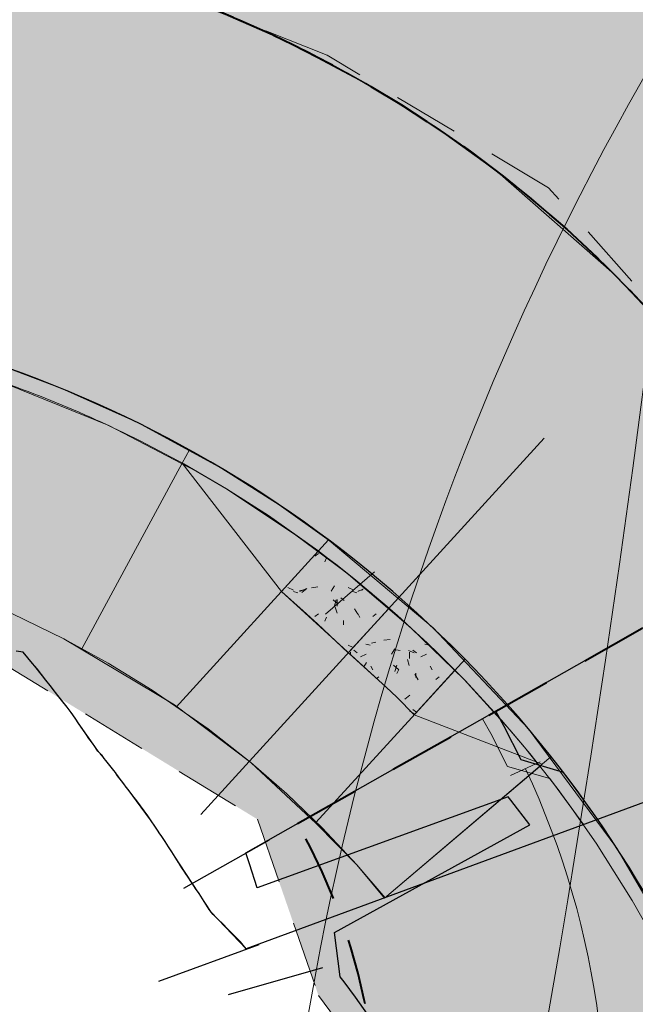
# Model space of a CAD drawing. Extents: x -11 to 1364399, y -11 to 423796.
# Tile 16 of 55: x 1364185 to 1364205, y 423064 to 423097. Entities that reach past the tile are written whole.
import ezdxf

# ---------------------------------------------------------------- set-up
doc = ezdxf.new("R2010")
doc.units = 0
doc.header["$MEASUREMENT"] = 0
doc.linetypes.add('DGN Style 2', pattern=[3.645058, 2.187035, -1.458023])
doc.linetypes.add('DGN Style 3', pattern=[5.103081, 3.645058, -1.458023])
for name, color, linetype, lineweight, plot in [('CM_Corridor_Conceptual (Construction)', 7, 'Continuous', 0, False), ('CM_Corridor_Design (Construction)', 7, 'Continuous', 30, False), ('CM_Corridor_Final (Construction)', 7, 'Continuous', 30, False), ('CM_Corridor_Point_Control (Construction)', 7, 'Continuous', 0, False), ('CM_Corridor_Range_Design (Construction)', 1, 'DGN Style 3', 30, False), ('SC_Scratch1', 7, 'Continuous', 0, False), ('SC_Scratch13', 7, 'Continuous', 0, False), ('SC_Scratch2', 7, 'Continuous', 0, False)]:
    doc.layers.add(name, color=color, linetype=linetype, lineweight=lineweight, plot=plot)
for name, color, linetype, lineweight in [('DT_P_Tie', 94, 'Continuous', 0), ('PV_P_Curb', 120, 'Continuous', 13), ('PV_P_Curb_Ramp', 120, 'Continuous', 13), ('PV_P_EOP', 7, 'Continuous', 30), ('PV_P_Saw_Cut_Line', 62, 'Continuous', 13), ('PV_P_Walk', 241, 'Continuous', 13), ('SC_Shading1', 253, 'Continuous', 0), ('SC_Shading2', 9, 'Continuous', 0), ('SC_Shading3', 254, 'Continuous', 0)]:
    doc.layers.add(name, color=color, linetype=linetype, lineweight=lineweight)

# ---------------------------------------------------------------- blocks, each defined once
blk = doc.blocks.new('*U33', base_point=(1364189.514, 423113.399))
at = {"layer": 'CM_Corridor_Final (Construction)', "transparency": 33554559, "flags": 128}
blk.add_lwpolyline([(1364205.279, 423087.665), (1364204.976, 423087.983), (1364204.665, 423088.302), (1364204.614, 423088.354), (1364204.347, 423088.622), (1364204.021, 423088.942), (1364203.998, 423088.964), (1364203.686, 423089.263), (1364203.343, 423089.584), (1364202.992, 423089.906), (1364202.63, 423090.229), (1364202.26, 423090.552), (1364201.878, 423090.876), (1364201.864, 423090.888), (1364201.634, 423091.08), (1364201.486, 423091.201), (1364201.083, 423091.527), (1364200.693, 423091.834), (1364200.667, 423091.854), (1364200.238, 423092.182), (1364199.796, 423092.51), (1364199.339, 423092.84), (1364198.866, 423093.171), (1364198.553, 423093.385), (1364198.376, 423093.504), (1364198.075, 423093.702), (1364197.868, 423093.837), (1364197.34, 423094.173), (1364197.186, 423094.269), (1364196.789, 423094.51), (1364196.215, 423094.85), (1364195.613, 423095.191), (1364195.528, 423095.238), (1364194.982, 423095.535), (1364194.315, 423095.883), (1364193.982, 423096.051), (1364193.61, 423096.233), (1364193.588, 423096.244), (1364192.858, 423096.588), (1364192.806, 423096.612), (1364192.052, 423096.948), (1364191.178, 423097.314)], dxfattribs=at)
blk = doc.blocks.new('*U36', base_point=(1364112.787, 422896.725))
at = {"layer": 'CM_Corridor_Point_Control (Construction)', "transparency": 33554636, "flags": 128}
blk.add_lwpolyline([(1364016.32, 422677.735), (1364145.981, 422906.701, 0.105465), (1364207.268, 423101.299), (1364208.783, 423117.212)], format="xyb", dxfattribs=at)
blk = doc.blocks.new('*U68', base_point=(1364219.728, 422915.923))
at = {"layer": 'CM_Corridor_Conceptual (Construction)', "transparency": 33554559}
blk.add_rational_spline([(1364093.954, 422753.404), (1364104.522, 422765.935), (1364115.09, 422778.466), (1364125.659, 422790.998), (1364145.17, 422822.653), (1364164.682, 422854.308), (1364184.193, 422885.963), (1364184.517, 422886.494), (1364185.584, 422888.23), (1364187.463, 422891.349), (1364188.965, 422893.875), (1364190.546, 422896.568), (1364192.088, 422899.23), (1364193.62, 422901.911), (1364195.136, 422904.599), (1364196.636, 422907.295), (1364198.12, 422910.001), (1364199.589, 422912.715), (1364201.042, 422915.437), (1364202.479, 422918.168), (1364203.901, 422920.907), (1364205.306, 422923.654), (1364206.697, 422926.411), (1364208.066, 422929.166), (1364209.44, 422931.971), (1364210.719, 422934.617), (1364212.185, 422937.699), (1364212.979, 422939.402), (1364213.24, 422939.959), (1364213.717, 422941.089), (1364215.219, 422944.621), (1364217.821, 422951.019), (1364219.924, 422956.368), (1364222.101, 422962.077), (1364224.178, 422967.724), (1364226.2, 422973.417), (1364228.155, 422979.126), (1364230.047, 422984.858), (1364231.873, 422990.611), (1364233.635, 422996.384), (1364235.331, 423002.176), (1364236.962, 423007.988), (1364238.527, 423013.817), (1364240.027, 423019.663), (1364241.461, 423025.531), (1364242.824, 423031.391), (1364244.139, 423037.358), (1364245.318, 423042.984), (1364246.703, 423050.003), (1364247.412, 423053.949), (1364247.632, 423055.139), (1364247.69, 423055.454), (1364247.747, 423055.769), (1364247.805, 423056.084), (1364253.992, 423089.899), (1364281.542, 423110.458), (1364315.719, 423106.766), (1364325.647, 423105.694), (1364335.574, 423104.621), (1364345.501, 423103.549)], [1, 1, 1, 1, 1, 1, 1, 1, 1, 1, 1, 1, 1, 1, 1, 1, 1, 1, 1, 1, 1, 1, 1, 1, 1, 1, 1, 1, 1, 1, 1, 1, 1, 1, 1, 1, 1, 1, 1, 1, 1, 1, 1, 1, 1, 1, 1, 1, 1, 1, 1, 1, 1, 1, 0.82171096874, 0.82171096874, 1, 1, 1, 1], degree=3, knots=[0, 0, 0, 0, 0.142857, 0.142857, 0.142857, 0.285714, 0.285714, 0.285714, 0.292839, 0.300059, 0.30728, 0.3145, 0.32172, 0.32894, 0.33616, 0.34338, 0.350601, 0.357821, 0.365041, 0.372261, 0.379481, 0.386702, 0.393922, 0.401142, 0.408362, 0.415582, 0.422802, 0.428571, 0.428571, 0.428571, 0.435007, 0.442187, 0.449367, 0.456547, 0.463727, 0.470907, 0.478087, 0.485268, 0.492448, 0.499628, 0.506808, 0.513988, 0.521168, 0.528348, 0.535528, 0.542708, 0.549888, 0.557068, 0.564248, 0.571429, 0.571429, 0.571429, 0.714286, 0.714286, 0.714286, 0.857143, 0.857143, 0.857143, 1, 1, 1, 1], dxfattribs=at)
blk = doc.blocks.new('*U69', base_point=(1364219.728, 422915.923))
at = {"layer": 'CM_Corridor_Conceptual (Construction)', "transparency": 33554559}
blk.add_rational_spline([(1364093.954, 422753.404), (1364104.522, 422765.935), (1364115.09, 422778.466), (1364125.659, 422790.998), (1364145.17, 422822.653), (1364164.682, 422854.308), (1364184.193, 422885.963), (1364184.517, 422886.494), (1364185.584, 422888.23), (1364187.463, 422891.349), (1364188.965, 422893.875), (1364190.546, 422896.568), (1364192.088, 422899.23), (1364193.62, 422901.911), (1364195.136, 422904.599), (1364196.636, 422907.295), (1364198.12, 422910.001), (1364199.589, 422912.715), (1364201.042, 422915.437), (1364202.479, 422918.168), (1364203.901, 422920.907), (1364205.306, 422923.654), (1364206.697, 422926.411), (1364208.066, 422929.166), (1364209.44, 422931.971), (1364210.719, 422934.617), (1364212.185, 422937.699), (1364212.979, 422939.402), (1364213.24, 422939.959), (1364213.717, 422941.089), (1364215.219, 422944.621), (1364217.821, 422951.019), (1364219.924, 422956.368), (1364222.101, 422962.077), (1364224.178, 422967.724), (1364226.2, 422973.417), (1364228.155, 422979.126), (1364230.047, 422984.858), (1364231.873, 422990.611), (1364233.635, 422996.384), (1364235.331, 423002.176), (1364236.962, 423007.988), (1364238.527, 423013.817), (1364240.027, 423019.663), (1364241.461, 423025.531), (1364242.824, 423031.391), (1364244.139, 423037.358), (1364245.318, 423042.984), (1364246.703, 423050.003), (1364247.412, 423053.949), (1364247.632, 423055.139), (1364247.69, 423055.454), (1364247.747, 423055.769), (1364247.805, 423056.084), (1364253.992, 423089.899), (1364281.542, 423110.458), (1364315.719, 423106.766), (1364325.647, 423105.694), (1364335.574, 423104.621), (1364345.501, 423103.549)], [1, 1, 1, 1, 1, 1, 1, 1, 1, 1, 1, 1, 1, 1, 1, 1, 1, 1, 1, 1, 1, 1, 1, 1, 1, 1, 1, 1, 1, 1, 1, 1, 1, 1, 1, 1, 1, 1, 1, 1, 1, 1, 1, 1, 1, 1, 1, 1, 1, 1, 1, 1, 1, 1, 0.82171096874, 0.82171096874, 1, 1, 1, 1], degree=3, knots=[0, 0, 0, 0, 0.142857, 0.142857, 0.142857, 0.285714, 0.285714, 0.285714, 0.292839, 0.300059, 0.30728, 0.3145, 0.32172, 0.32894, 0.33616, 0.34338, 0.350601, 0.357821, 0.365041, 0.372261, 0.379481, 0.386702, 0.393922, 0.401142, 0.408362, 0.415582, 0.422802, 0.428571, 0.428571, 0.428571, 0.435007, 0.442187, 0.449367, 0.456547, 0.463727, 0.470907, 0.478087, 0.485268, 0.492448, 0.499628, 0.506808, 0.513988, 0.521168, 0.528348, 0.535528, 0.542708, 0.549888, 0.557068, 0.564248, 0.571429, 0.571429, 0.571429, 0.714286, 0.714286, 0.714286, 0.857143, 0.857143, 0.857143, 1, 1, 1, 1], dxfattribs=at)
blk = doc.blocks.new('*U70', base_point=(1364104.758, 423095.036))
at = {"layer": 'CM_Corridor_Point_Control (Construction)', "transparency": 33554636, "flags": 128}
blk.add_lwpolyline([(1363899.817, 422398.946), (1364177.307, 422888.962, 0.105465), (1364243.106, 423097.886), (1364309.228, 423792.151)], format="xyb", dxfattribs=at)
blk = doc.blocks.new('*U77', base_point=(1364104.758, 423095.036))
at = {"layer": 'CM_Corridor_Point_Control (Construction)', "transparency": 33554636, "flags": 128}
blk.add_lwpolyline([(1363899.817, 422398.946), (1364177.307, 422888.962, 0.105465), (1364243.106, 423097.886), (1364309.228, 423792.151)], format="xyb", dxfattribs=at)
blk = doc.blocks.new('*U86', base_point=(1364191.48, 423121.876))
at = {"layer": 'CM_Corridor_Conceptual (Construction)', "transparency": 33554559, "flags": 128}
blk.add_lwpolyline([(1364009.508, 422681.592), (1364139.168, 422910.559, 0.085613), (1364194.406, 423064.53, -0.145843), (1364218.486, 423112.732, -0.157907), (1364205.898, 423169.484), (1364248.396, 423615.702)], format="xyb", dxfattribs=at)
blk = doc.blocks.new('*U89', base_point=(1364191.48, 423121.876))
at = {"layer": 'CM_Corridor_Conceptual (Construction)', "transparency": 33554559, "flags": 128}
blk.add_lwpolyline([(1364009.508, 422681.592), (1364139.168, 422910.559, 0.085613), (1364194.406, 423064.53, -0.145843), (1364218.486, 423112.732, -0.157907), (1364205.898, 423169.484), (1364248.396, 423615.702)], format="xyb", dxfattribs=at)
blk = doc.blocks.new('*U123', base_point=(1364204.004, 423060.051))
at = {"layer": 'CM_Corridor_Design (Construction)', "transparency": 33554559}
for p, q in [((1364193.018, 423069.778), (1364190.183, 423068.174)), ((1364194.788, 423065.547), (1364191.655, 423064.654))]:
    blk.add_line(p, q, dxfattribs=at)
at = {"layer": 'CM_Corridor_Design (Construction)', "transparency": 33554559, "flags": 128}
blk.add_lwpolyline([(1364196.46, 423063.743), (1364195.872, 423064.58), (1364195.498, 423065.08), (1364195.364, 423065.254), (1364195.176, 423066.723), (1364201.648, 423070.281), (1364201.021, 423071.102), (1364200.937, 423071.208), (1364192.618, 423068.203), (1364192.37, 423068.996), (1364192.242, 423069.356), (1364210.958, 423079.966)], dxfattribs=at)
blk = doc.blocks.new('*U124', base_point=(1364196.19, 423059.418))
at = {"layer": 'CM_Corridor_Range_Design (Construction)', "linetype": 'DGN Style 2', "lineweight": 40, "transparency": 33554559}
blk.add_line((1364193.955, 423070.327), (1364210.958, 423079.966), dxfattribs=at)
at = {"layer": 'CM_Corridor_Range_Design (Construction)', "linetype": 'DGN Style 2', "lineweight": 40, "transparency": 33554559, "flags": 128}
blk.add_lwpolyline([(1364193.448, 423042.819), (1364196.27, 423056.497, 0.176736), (1364193.955, 423070.327)], format="xyb", dxfattribs=at)
blk = doc.blocks.new('*U125', base_point=(1364202.228, 423056.754))
at = {"layer": 'CM_Corridor_Point_Control (Construction)', "transparency": 33554636}
for p, q in [((1364201.012, 423071.914), (1364201.995, 423072.376)), ((1364200.295, 423041.352), (1364201.359, 423041.132))]:
    blk.add_line(p, q, dxfattribs=at)
at = {"layer": 'CM_Corridor_Point_Control (Construction)', "transparency": 33554636, "flags": 128}
blk.add_lwpolyline([(1364200.827, 423041.242), (1364203.673, 423055.039, 0.157789), (1364201.504, 423072.145)], format="xyb", dxfattribs=at)
blk = doc.blocks.new('*U126', base_point=(1364188.163, 423085.946))
at = {"layer": 'CM_Corridor_Design (Construction)', "transparency": 33554559}
blk.add_line((1364192.67, 423066.31), (1364189.349, 423065.089), dxfattribs=at)
at = {"layer": 'CM_Corridor_Design (Construction)', "transparency": 33554559, "flags": 128}
for points in [[(1364191.922, 423097.004), (1364192.381, 423096.804), (1364192.485, 423096.757), (1364192.836, 423096.598), (1364193.29, 423096.387), (1364193.74, 423096.17), (1364193.982, 423096.051), (1364194.188, 423095.947), (1364194.633, 423095.719), (1364195.075, 423095.485), (1364195.514, 423095.246), (1364195.95, 423095.002), (1364196.383, 423094.752), (1364196.813, 423094.496), (1364197.239, 423094.235), (1364197.662, 423093.969), (1364198.075, 423093.702), (1364198.082, 423093.698), (1364198.499, 423093.421), (1364198.912, 423093.139), (1364198.94, 423093.12), (1364199.321, 423092.852), (1364199.727, 423092.56), (1364200.129, 423092.263), (1364200.528, 423091.961), (1364200.922, 423091.654), (1364201.313, 423091.342), (1364201.7, 423091.025), (1364201.798, 423090.944), (1364201.864, 423090.888), (1364202.083, 423090.704), (1364202.461, 423090.377), (1364202.836, 423090.046), (1364202.851, 423090.033), (1364203.074, 423089.831), (1364203.139, 423089.773), (1364203.207, 423089.71), (1364203.412, 423089.52), (1364203.573, 423089.37), (1364203.935, 423089.025), (1364204.292, 423088.676), (1364204.43, 423088.539), (1364204.646, 423088.322), (1364204.995, 423087.964), (1364205.295, 423087.648)], [(1364213.692, 423074.074), (1364192.254, 423066.172), (1364192.114, 423066.35), (1364192.068, 423066.408), (1364191.959, 423066.518), (1364191.796, 423066.681), (1364191.666, 423066.809), (1364191.634, 423066.842), (1364191.478, 423067.003), (1364191.322, 423067.161), (1364191.164, 423067.317), (1364191.093, 423067.387), (1364191.033, 423067.484), (1364190.922, 423067.66), (1364190.81, 423067.834), (1364190.697, 423068.008), (1364190.582, 423068.179), (1364190.466, 423068.35), (1364190.437, 423068.391), (1364190.352, 423068.522), (1364190.238, 423068.693), (1364190.221, 423068.718), (1364190.127, 423068.865), (1364190.033, 423069.009), (1364190.031, 423069.01), (1364190.014, 423069.037), (1364189.906, 423069.212), (1364189.797, 423069.385), (1364189.686, 423069.558), (1364189.573, 423069.73), (1364189.459, 423069.901), (1364189.38, 423070.017), (1364189.344, 423070.071), (1364189.229, 423070.242), (1364189.112, 423070.412), (1364188.994, 423070.581), (1364188.874, 423070.749), (1364188.753, 423070.917), (1364188.63, 423071.083), (1364188.505, 423071.249), (1364188.379, 423071.414), (1364188.252, 423071.578), (1364188.235, 423071.599), (1364188.123, 423071.742), (1364187.999, 423071.91), (1364187.924, 423072.015), (1364187.874, 423072.08), (1364187.745, 423072.246), (1364187.614, 423072.411), (1364187.556, 423072.484), (1364187.483, 423072.577), (1364187.458, 423072.607), (1364187.435, 423072.635), (1364187.348, 423072.728), (1364187.218, 423072.91), (1364187.091, 423073.085), (1364187.017, 423073.185), (1364186.995, 423073.216), (1364186.964, 423073.263), (1364186.842, 423073.448), (1364186.717, 423073.633), (1364186.591, 423073.818), (1364186.461, 423074.002), (1364186.33, 423074.186), (1364186.19, 423074.362), (1364186.056, 423074.523), (1364186.046, 423074.535), (1364185.906, 423074.715), (1364185.76, 423074.898), (1364185.621, 423075.08), (1364185.477, 423075.265), (1364185.331, 423075.45), (1364185.181, 423075.635), (1364185.03, 423075.819), (1364184.875, 423076.003), (1364184.637, 423076.036)]]:
    blk.add_lwpolyline(points, dxfattribs=at)
blk = doc.blocks.new('*U127', base_point=(1364197.314, 423108.144))
at = {"layer": 'CM_Corridor_Range_Design (Construction)', "linetype": 'DGN Style 2', "lineweight": 40, "transparency": 33554559, "flags": 128}
for points in [[(1364163.295, 423123.217), (1364182.737, 423121.117, -0.284857), (1364233.613, 423081.417)], [(1364161.015, 423102.109), (1364180.457, 423100.009, -0.284857), (1364213.692, 423074.074)]]:
    blk.add_lwpolyline(points, format="xyb", dxfattribs=at)
blk = doc.blocks.new('*U128', base_point=(1364193.977, 423072.56))
at = {"layer": 'CM_Corridor_Point_Control (Construction)', "transparency": 33554636, "flags": 128}
blk.add_lwpolyline([(1364213.59, 423043.716), (1364215.444, 423052.703, 0.43842), (1364180.457, 423100.008), (1364171.856, 423100.938)], format="xyb", dxfattribs=at)

msp = doc.modelspace()

# ---------------------------------------------------------------- hatches: boundary and pattern name
at = {"layer": 'PV_P_Walk', "linetype": 'Continuous', "lineweight": 0}
h = msp.add_hatch(dxfattribs=at)
h.set_pattern_fill('TDOMEP', scale=0.1, style=0, pattern_type=2)
h.set_pattern_definition([(106.699244, (27283955.25253, 8461523.4697), (-3.916665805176, 11.7499994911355), [0.2113, -40.679902]), (138.814, (27283956, 8461524), (-3.9166645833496, 3.9166757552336), [0.210636, -41.4242]), (171.87, (27283956, 8461524), (-23.500092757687, 3.916636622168), [0.211286, -27.4838]), (204.444, (27283954, 8461524), (-7.833337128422, -3.9166763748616), [0.211184, -47.114]), (237.529, (27283954, 8461524), (-19.5832618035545, -31.333450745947), [0.211406, -50.8556]), (270, (27283954.5184, 8461523.575), (-3.916666, -3.916666), [0.21088, -3.705786]), (302.4712, (27283954, 8461524), (-19.5833711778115, 31.3333823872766), [0.210944, -50.8562]), (335.556, (27283954, 8461524), (-35.2500504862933, 15.6667226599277), [0.211512, -47.1138]), (8.130102, (27283954.8242, 8461523.09856), (-23.500000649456, -3.916666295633), [0.211274, -27.483742]), (41.1859, (27283956, 8461524), (-3.9166714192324, -3.9166689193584), [0.211382, -41.4234]), (73.3008, (27283956, 8461524), (-7.8332852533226, -27.416580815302), [0.21082, -40.6804]), (106.699244, (27283955.25253, 8461525.42803), (-3.916665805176, 11.7499994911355), [0.2113, -40.679902]), (138.814, (27283956, 8461526), (-3.9166645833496, 3.9166757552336), [0.210636, -41.4242]), (171.87, (27283956, 8461526), (-23.500092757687, 3.916636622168), [0.211286, -27.4838]), (204.444, (27283954, 8461526), (-7.833337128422, -3.9166763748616), [0.211184, -47.114]), (237.529, (27283954, 8461526), (-19.5832618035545, -31.333450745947), [0.211406, -50.8556]), (270, (27283954.5184, 8461525.5333), (-3.916666, -3.916666), [0.21088, -3.705786]), (302.4712, (27283954, 8461526), (-19.5833711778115, 31.3333823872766), [0.210944, -50.8562]), (335.556, (27283954, 8461526), (-35.2500504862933, 15.6667226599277), [0.211512, -47.1138]), (8.130102, (27283954.8242, 8461525.0569), (-23.500000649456, -3.916666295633), [0.211274, -27.483742]), (41.1859, (27283956, 8461526), (-3.9166714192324, -3.9166689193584), [0.211382, -41.4234]), (73.3008, (27283956, 8461526), (-7.8332852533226, -27.416580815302), [0.21082, -40.6804]), (106.699244, (27283957.21086, 8461523.4697), (-3.916665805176, 11.7499994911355), [0.2113, -40.679902]), (138.814, (27283958, 8461524), (-3.9166645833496, 3.9166757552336), [0.210636, -41.4242]), (171.87, (27283956, 8461524), (-23.500092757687, 3.916636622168), [0.211286, -27.4838]), (204.444, (27283956, 8461524), (-7.833337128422, -3.9166763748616), [0.211184, -47.114]), (237.529, (27283956, 8461524), (-19.5832618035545, -31.333450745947), [0.211406, -50.8556]), (270, (27283956.4767, 8461523.575), (-3.916666, -3.916666), [0.21088, -3.705786]), (302.4712, (27283956, 8461524), (-19.5833711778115, 31.3333823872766), [0.210944, -50.8562]), (335.556, (27283956, 8461524), (-35.2500504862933, 15.6667226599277), [0.211512, -47.1138]), (8.130102, (27283956.7825, 8461523.09856), (-23.500000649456, -3.916666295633), [0.211274, -27.483742]), (41.1859, (27283956, 8461524), (-3.9166714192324, -3.9166689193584), [0.211382, -41.4234]), (73.3008, (27283958, 8461524), (-7.8332852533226, -27.416580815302), [0.21082, -40.6804]), (106.699244, (27283957.21086, 8461525.42803), (-3.916665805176, 11.7499994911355), [0.2113, -40.679902]), (138.814, (27283958, 8461526), (-3.9166645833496, 3.9166757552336), [0.210636, -41.4242]), (171.87, (27283956, 8461526), (-23.500092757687, 3.916636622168), [0.211286, -27.4838]), (204.444, (27283956, 8461526), (-7.833337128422, -3.9166763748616), [0.211184, -47.114]), (237.529, (27283956, 8461526), (-19.5832618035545, -31.333450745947), [0.211406, -50.8556]), (270, (27283956.4767, 8461525.5333), (-3.916666, -3.916666), [0.21088, -3.705786]), (302.4712, (27283956, 8461526), (-19.5833711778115, 31.3333823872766), [0.210944, -50.8562]), (335.556, (27283956, 8461526), (-35.2500504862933, 15.6667226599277), [0.211512, -47.1138]), (8.130102, (27283956.7825, 8461525.0569), (-23.500000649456, -3.916666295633), [0.211274, -27.483742]), (41.1859, (27283956, 8461526), (-3.9166714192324, -3.9166689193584), [0.211382, -41.4234]), (73.3008, (27283958, 8461526), (-7.8332852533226, -27.416580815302), [0.21082, -40.6804]), (116.565051, (27283955.0442, 8461525.428), (-3.91666624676, 3.9166671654), [0.144628, -8.613304]), (165.963757, (27283954.9795, 8461525.5574), (-11.750000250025, 3.916667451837), [0.142966, -16.005866]), (218.66, (27283954, 8461526), (-15.666628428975, -11.750054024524), [0.14589, -24.933]), (270, (27283954.727, 8461525.501), (-3.916666, -3.916666), [0.145212, -3.771456]), (321.340192, (27283954.7269, 8461525.3557), (-3.916667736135, 3.916666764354), [0.144994, -24.93391]), (12.528808, (27283954.84012, 8461525.26514), (-19.583332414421, -3.916666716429), [0.145032, -35.96485]), (65.556045, (27283954.9817, 8461525.2966), (-3.9166669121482, -7.8333329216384), [0.145532, -47.17973]), (116.565051, (27283957.0025, 8461525.428), (-3.91666624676, 3.9166671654), [0.144628, -8.613304]), (165.963757, (27283956.93785, 8461525.5574), (-11.750000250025, 3.916667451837), [0.142966, -16.005866]), (218.66, (27283956, 8461526), (-15.666628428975, -11.750054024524), [0.14589, -24.933]), (270, (27283956.6852, 8461525.501), (-3.916666, -3.916666), [0.145212, -3.771456]), (321.340192, (27283956.68523, 8461525.3557), (-3.916667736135, 3.916666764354), [0.144994, -24.93391]), (12.528808, (27283956.79846, 8461525.26514), (-19.583332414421, -3.916666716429), [0.145032, -35.96485]), (65.556045, (27283956.94003, 8461525.2966), (-3.9166669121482, -7.8333329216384), [0.145532, -47.17973]), (116.565051, (27283957.0025, 8461523.4697), (-3.91666624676, 3.9166671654), [0.144628, -8.613304]), (165.963757, (27283956.93785, 8461523.5991), (-11.750000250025, 3.916667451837), [0.142966, -16.005866]), (218.66, (27283956, 8461524), (-15.666628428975, -11.750054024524), [0.14589, -24.933]), (270, (27283956.6852, 8461523.5426), (-3.916666, -3.916666), [0.145212, -3.771456]), (321.340192, (27283956.68523, 8461523.3974), (-3.916667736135, 3.916666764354), [0.144994, -24.93391]), (12.528808, (27283956.79846, 8461523.3068), (-19.583332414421, -3.916666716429), [0.145032, -35.96485]), (65.556045, (27283956.94003, 8461523.33827), (-3.9166669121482, -7.8333329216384), [0.145532, -47.17973]), (116.565051, (27283955.0442, 8461523.4697), (-3.91666624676, 3.9166671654), [0.144628, -8.613304]), (165.963757, (27283954.9795, 8461523.5991), (-11.750000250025, 3.916667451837), [0.142966, -16.005866]), (218.66, (27283954, 8461524), (-15.666628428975, -11.750054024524), [0.14589, -24.933]), (270, (27283954.727, 8461523.5426), (-3.916666, -3.916666), [0.145212, -3.771456]), (321.340192, (27283954.7269, 8461523.3974), (-3.916667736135, 3.916666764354), [0.144994, -24.93391]), (12.528808, (27283954.84012, 8461523.3068), (-19.583332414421, -3.916666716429), [0.145032, -35.96485]), (65.556045, (27283954.9817, 8461523.33827), (-3.9166669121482, -7.8333329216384), [0.145532, -47.17973])])
h.paths.add_polyline_path([(1364194.619, 423076.949), (1364194.141, 423077.378), (1364193.429, 423078.018), (1364194.644, 423079.35), (1364195.267, 423078.885), (1364195.821, 423078.446), (1364196.987, 423077.467), (1364195.638, 423075.989)], flags=0)
h = msp.add_hatch(dxfattribs=at)
h.set_pattern_fill('TDOMEP', scale=0.1, style=0, pattern_type=2)
h.set_pattern_definition([(106.699244, (27283957.64172, 8461515.8575), (-3.916665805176, 11.7499994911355), [0.2113, -40.679902]), (138.814, (27283958, 8461516), (-3.9166645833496, 3.9166757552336), [0.210636, -41.4242]), (171.87, (27283958, 8461516), (-23.500092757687, 3.916636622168), [0.211286, -27.4838]), (204.444, (27283958, 8461516), (-7.833337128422, -3.9166763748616), [0.211184, -47.114]), (237.529, (27283958, 8461516), (-19.5832618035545, -31.333450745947), [0.211406, -50.8556]), (270, (27283956.9076, 8461515.9627), (-3.916666, -3.916666), [0.21088, -3.705786]), (302.4712, (27283956, 8461516), (-19.5833711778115, 31.3333823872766), [0.210944, -50.8562]), (335.556, (27283958, 8461516), (-35.2500504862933, 15.6667226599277), [0.211512, -47.1138]), (8.130102, (27283957.21337, 8461515.48634), (-23.500000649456, -3.916666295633), [0.211274, -27.483742]), (41.185925, (27283957.42252, 8461515.51622), (-3.916666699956, -3.91666799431), [0.211382, -41.423356]), (73.3008, (27283958, 8461516), (-7.8332852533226, -27.416580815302), [0.21082, -40.6804]), (106.699244, (27283957.64172, 8461517.8158), (-3.916665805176, 11.7499994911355), [0.2113, -40.679902]), (138.814, (27283958, 8461518), (-3.9166645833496, 3.9166757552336), [0.210636, -41.4242]), (171.87, (27283958, 8461518), (-23.500092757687, 3.916636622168), [0.211286, -27.4838]), (204.444, (27283958, 8461518), (-7.833337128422, -3.9166763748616), [0.211184, -47.114]), (237.529, (27283958, 8461518), (-19.5832618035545, -31.333450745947), [0.211406, -50.8556]), (270, (27283956.9076, 8461517.921), (-3.916666, -3.916666), [0.21088, -3.705786]), (302.4712, (27283956, 8461518), (-19.5833711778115, 31.3333823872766), [0.210944, -50.8562]), (335.556, (27283958, 8461518), (-35.2500504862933, 15.6667226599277), [0.211512, -47.1138]), (8.130102, (27283957.21337, 8461517.4447), (-23.500000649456, -3.916666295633), [0.211274, -27.483742]), (41.1859, (27283958, 8461518), (-3.9166714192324, -3.9166689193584), [0.211382, -41.4234]), (73.3008, (27283958, 8461518), (-7.8332852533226, -27.416580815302), [0.21082, -40.6804]), (106.699244, (27283959.60005, 8461515.8575), (-3.916665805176, 11.7499994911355), [0.2113, -40.679902]), (138.814, (27283960, 8461516), (-3.9166645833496, 3.9166757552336), [0.210636, -41.4242]), (171.87, (27283960, 8461516), (-23.500092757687, 3.916636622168), [0.211286, -27.4838]), (204.444, (27283960, 8461516), (-7.833337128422, -3.9166763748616), [0.211184, -47.114]), (237.528808, (27283958.9794, 8461516.14107), (-19.5833335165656, -31.3333328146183), [0.211406, -50.85568]), (270, (27283958.866, 8461515.9627), (-3.916666, -3.916666), [0.21088, -3.705786]), (302.4712, (27283958, 8461516), (-19.5833711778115, 31.3333823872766), [0.210944, -50.8562]), (335.556, (27283958, 8461516), (-35.2500504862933, 15.6667226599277), [0.211512, -47.1138]), (8.130102, (27283959.1717, 8461515.48634), (-23.500000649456, -3.916666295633), [0.211274, -27.483742]), (41.185925, (27283959.38085, 8461515.51622), (-3.916666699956, -3.91666799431), [0.211382, -41.423356]), (73.3008, (27283960, 8461516), (-7.8332852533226, -27.416580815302), [0.21082, -40.6804]), (106.699244, (27283959.60005, 8461517.8158), (-3.916665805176, 11.7499994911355), [0.2113, -40.679902]), (138.814, (27283960, 8461518), (-3.9166645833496, 3.9166757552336), [0.210636, -41.4242]), (171.87, (27283960, 8461518), (-23.500092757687, 3.916636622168), [0.211286, -27.4838]), (204.444, (27283960, 8461518), (-7.833337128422, -3.9166763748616), [0.211184, -47.114]), (237.528808, (27283958.9794, 8461518.0994), (-19.5833335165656, -31.3333328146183), [0.211406, -50.85568]), (270, (27283958.866, 8461517.921), (-3.916666, -3.916666), [0.21088, -3.705786]), (302.4712, (27283958, 8461518), (-19.5833711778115, 31.3333823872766), [0.210944, -50.8562]), (335.556, (27283958, 8461518), (-35.2500504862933, 15.6667226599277), [0.211512, -47.1138]), (8.130102, (27283959.1717, 8461517.4447), (-23.500000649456, -3.916666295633), [0.211274, -27.483742]), (41.1859, (27283960, 8461518), (-3.9166714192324, -3.9166689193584), [0.211382, -41.4234]), (73.3008, (27283960, 8461518), (-7.8332852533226, -27.416580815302), [0.21082, -40.6804]), (116.565051, (27283957.4334, 8461517.8158), (-3.91666624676, 3.9166671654), [0.144628, -8.613304]), (165.963757, (27283957.3687, 8461517.9452), (-11.750000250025, 3.916667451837), [0.142966, -16.005866]), (218.66, (27283958, 8461518), (-15.666628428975, -11.750054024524), [0.14589, -24.933]), (270, (27283957.116, 8461517.8887), (-3.916666, -3.916666), [0.145212, -3.771456]), (321.340192, (27283957.1161, 8461517.7435), (-3.916667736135, 3.916666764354), [0.144994, -24.93391]), (12.528808, (27283957.2293, 8461517.65292), (-19.583332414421, -3.916666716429), [0.145032, -35.96485]), (65.556045, (27283957.3709, 8461517.6844), (-3.9166669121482, -7.8333329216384), [0.145532, -47.17973]), (116.565051, (27283959.3917, 8461517.8158), (-3.91666624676, 3.9166671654), [0.144628, -8.613304]), (165.963757, (27283959.327, 8461517.9452), (-11.750000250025, 3.916667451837), [0.142966, -16.005866]), (218.66, (27283960, 8461518), (-15.666628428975, -11.750054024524), [0.14589, -24.933]), (270, (27283959.0744, 8461517.8887), (-3.916666, -3.916666), [0.145212, -3.771456]), (321.340192, (27283959.0744, 8461517.7435), (-3.916667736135, 3.916666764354), [0.144994, -24.93391]), (12.528808, (27283959.18764, 8461517.65292), (-19.583332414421, -3.916666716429), [0.145032, -35.96485]), (65.556045, (27283959.32922, 8461517.6844), (-3.9166669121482, -7.8333329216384), [0.145532, -47.17973]), (116.565051, (27283959.3917, 8461515.8575), (-3.91666624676, 3.9166671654), [0.144628, -8.613304]), (165.963757, (27283959.327, 8461515.9868), (-11.750000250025, 3.916667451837), [0.142966, -16.005866]), (218.66, (27283960, 8461516), (-15.666628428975, -11.750054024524), [0.14589, -24.933]), (270, (27283959.0744, 8461515.9304), (-3.916666, -3.916666), [0.145212, -3.771456]), (321.340192, (27283959.0744, 8461515.78517), (-3.916667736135, 3.916666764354), [0.144994, -24.93391]), (12.528808, (27283959.18764, 8461515.6946), (-19.583332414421, -3.916666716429), [0.145032, -35.96485]), (65.556045, (27283959.32922, 8461515.72605), (-3.9166669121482, -7.8333329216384), [0.145532, -47.17973]), (116.565051, (27283957.4334, 8461515.8575), (-3.91666624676, 3.9166671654), [0.144628, -8.613304]), (165.963757, (27283957.3687, 8461515.9868), (-11.750000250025, 3.916667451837), [0.142966, -16.005866]), (218.66, (27283958, 8461516), (-15.666628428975, -11.750054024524), [0.14589, -24.933]), (270, (27283957.116, 8461515.9304), (-3.916666, -3.916666), [0.145212, -3.771456]), (321.340192, (27283957.1161, 8461515.78517), (-3.916667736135, 3.916666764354), [0.144994, -24.93391]), (12.528808, (27283957.2293, 8461515.6946), (-19.583332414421, -3.916666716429), [0.145032, -35.96485]), (65.556045, (27283957.3709, 8461515.72605), (-3.9166669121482, -7.8333329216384), [0.145532, -47.17973])])
h.paths.add_polyline_path([(1364197.816, 423073.924), (1364197.241, 423074.51), (1364196.897, 423074.843), (1364195.67, 423075.962), (1364195.638, 423075.989), (1364196.987, 423077.467), (1364198.265, 423076.302), (1364198.65, 423075.93), (1364199.166, 423075.404)], flags=0)
at = {"layer": 'SC_Scratch13', "linetype": 'DGN Style 2'}
msp.add_hatch(color=5, dxfattribs=at).paths.add_polyline_path([(1363857.538, 423127.317), (1363871.281, 423120.002), (1363882.98, 423122.789), (1363907.903, 423106.325), (1363944.666, 423102.134), (1363975.712, 423098.594), (1363979.421, 423094.11), (1363997.793, 423091.039), (1364014.056, 423095.8), (1364022.239, 423093.978), (1364051.132, 423091.427), (1364059.196, 423087.683), (1364088.814, 423085.402), (1364093.654, 423084.688), (1364115.715, 423084.067), (1364144.635, 423081.77), (1364160.524, 423080.507), (1364180.718, 423077.77), (1364192.628, 423070.468), (1364194.65, 423064.635), (1364200.414, 423056.881), (1364205.873, 423042.307), (1364210.102, 423039.349), (1364213.211, 423038.683), (1364216.969, 423056.238), (1364215.67, 423070.839), (1364212.309, 423080.136), (1364202.273, 423091.391), (1364194.935, 423095.781), (1364187.882, 423098.586), (1364180.457, 423100.008), (1364174.937, 423100.605), (1364102.251, 423108.457), (1363858.542, 423134.765)], flags=0)
at = {"layer": 'SC_Shading1', "transparency": 33554610, "extrusion": (0, 0, -1)}
msp.add_hatch(color=253, dxfattribs=at).paths.add_polyline_path([(-1363859.869, 423133.021), (-1363862.479, 423132.749), (-1363910.965, 423116.045), (-1364159.618, 423089.184), (-1364175.855, 423087.426), (-1364180.062, 423086.68), (-1364182.141, 423086.137), (-1364184.063, 423085.526), (-1364186.143, 423084.741), (-1364188.653, 423083.612), (-1364191.449, 423082.095), (-1364193.351, 423080.889), (-1364195.005, 423079.711), (-1364198.446, 423076.811), (-1364201.598, 423073.474), (-1364204.531, 423069.516), (-1364206.548, 423066.041), (-1364208.112, 423062.619), (-1364209.577, 423058.256), (-1364210.631, 423053.067), (-1364210.96, 423049.251), (-1364210.966, 423046.353), (-1364210.78, 423043.633), (-1364210.475, 423041.037), (-1364210.102, 423039.345), (-1364212.58, 423038.817), (-1364215.444, 423052.703), (-1364215.917, 423055.831), (-1364216.133, 423058.743), (-1364216.106, 423062.327), (-1364215.688, 423066.37), (-1364215.159, 423069.136), (-1364214.392, 423072.004), (-1364213.345, 423074.98), (-1364211.872, 423078.26), (-1364210.845, 423080.165), (-1364209.96, 423081.632), (-1364208.375, 423083.951), (-1364207.103, 423085.589), (-1364205.742, 423087.165), (-1364204.31, 423088.658), (-1364202.796, 423090.082), (-1364200.938, 423091.642), (-1364199.378, 423092.812), (-1364197.309, 423094.192), (-1364195.639, 423095.177), (-1364193.553, 423096.261), (-1364191.386, 423097.229), (-1364189.35, 423098.003), (-1364186.811, 423098.796), (-1364185.461, 423099.143), (-1364183.756, 423099.512), (-1364182.586, 423099.72), (-1364181.722, 423099.865), (-1364180.99, 423099.951), (-1364160.917, 423102.119), (-1363860.106, 423134.614)], flags=0)
at = {"layer": 'SC_Shading2', "transparency": 33554610}
msp.add_hatch(color=9, dxfattribs=at).paths.add_polyline_path([(1364160.917, 423102.119), (1364180.99, 423099.951), (1364183.581, 423099.545), (1364188.066, 423098.427), (1364190.669, 423097.516), (1364193.572, 423096.252), (1364196.349, 423094.771), (1364198.404, 423093.485), (1364200.576, 423091.924), (1364204.452, 423088.517), (1364205.947, 423086.937), (1364207.73, 423084.803), (1364209.878, 423081.76), (1364211.775, 423078.449), (1364212.799, 423076.291), (1364213.661, 423074.159), (1364214.733, 423070.832), (1364215.399, 423068.009), (1364215.892, 423064.872), (1364216.135, 423061.67), (1364216.103, 423058.097), (1364215.753, 423054.541), (1364214.884, 423049.987), (1364212.58, 423038.817), (1364210.061, 423039.158), (1364206.199, 423021.568), (1364202.325, 423006.198), (1364197.468, 422991.026), (1364193.633, 422979.043), (1364189.857, 422968.511), (1364185.656, 422958.026), (1364179.573, 422944.113), (1364172.856, 422929.65), (1364163.753, 422912.607), (1364155.569, 422898.097), (1364145.739, 422880.803), (1364139.629, 422870.061), (1364132.857, 422857.064), (1364127.805, 422847.164), (1364107.308, 422811.209), (1364077.2, 422758.18), (1364106.059, 422741.838), (1364145.875, 422812.149), (1364174.585, 422862.848), (1364190.174, 422890.375), (1364196.709, 422902.8), (1364204.827, 422919.279), (1364216, 422944.658), (1364219.595, 422953.664), (1364223, 422962.663), (1364228.984, 422979.81), (1364234.805, 422998.597), (1364238.735, 423012.894), (1364241.587, 423024.38), (1364245.68, 423043.183), (1364247.887, 423054.968), (1364248.513, 423057.944), (1364249.302, 423060.677), (1364250.022, 423062.693), (1364250.573, 423064.04), (1364251.485, 423066.011), (1364252.941, 423068.686), (1364254.289, 423070.797), (1364256.127, 423073.277), (1364258.095, 423075.547), (1364260.375, 423077.798), (1364262.125, 423079.303), (1364264.793, 423081.288), (1364267.556, 423083.011), (1364270.509, 423084.53), (1364273.183, 423085.652), (1364275.017, 423086.294), (1364276.761, 423086.814), (1364278.509, 423087.251), (1364280.194, 423087.593), (1364281.956, 423087.871), (1364284.156, 423088.107), (1364285.92, 423088.208), (1364287.851, 423088.229), (1364289.127, 423088.191), (1364290.001, 423088.139), (1364292.136, 423087.944), (1364310.058, 423086.008), (1364313.603, 423118.817), (1364295.376, 423120.786), (1364291.214, 423121.474), (1364287.566, 423122.458), (1364283.672, 423123.937), (1364280.544, 423125.482), (1364277.406, 423127.398), (1364274.236, 423129.777), (1364271.247, 423132.53), (1364269.469, 423134.465), (1364268.279, 423135.918), (1364266.342, 423138.621), (1364264.705, 423141.352), (1364263.083, 423144.675), (1364261.781, 423148.114), (1364260.443, 423153.405), (1364260.03, 423156.268), (1364259.819, 423159.375), (1364259.821, 423161.793), (1364260.002, 423164.451), (1364260.299, 423167.566), (1364284.109, 423417.659), (1364284.327, 423418.663), (1364284.518, 423419.437), (1364284.904, 423420.749), (1364285.288, 423421.845), (1364285.556, 423422.524), (1364286.076, 423423.727), (1364286.626, 423424.819), (1364287.385, 423426.172), (1364287.949, 423427.06), (1364288.48, 423427.812), (1364289.128, 423428.681), (1364289.868, 423429.573), (1364290.663, 423430.435), (1364291.28, 423431.072), (1364291.826, 423431.576), (1364292.593, 423432.25), (1364293.168, 423432.706), (1364293.996, 423433.333), (1364295.024, 423434.028), (1364295.896, 423434.569), (1364296.689, 423435.002), (1364297.575, 423435.439), (1364298.649, 423435.92), (1364299.835, 423436.373), (1364300.759, 423436.671), (1364301.932, 423436.981), (1364303.301, 423437.267), (1364305.349, 423437.306), (1364307.439, 423460.304), (1364304.297, 423461.462), (1364302.914, 423462.088), (1364301.33, 423462.94), (1364300.408, 423463.519), (1364299.411, 423464.214), (1364298.448, 423464.973), (1364297.382, 423465.915), (1364296.172, 423467.157), (1364294.923, 423468.652), (1364294.079, 423469.842), (1364292.944, 423471.761), (1364292.243, 423473.192), (1364291.852, 423474.137), (1364291.26, 423475.887), (1364290.817, 423477.547), (1364290.499, 423479.323), (1364290.355, 423480.672), (1364290.309, 423481.514), (1364290.279, 423482.401), (1364292.999, 423511.002), (1364261.641, 423513.988), (1364254.712, 423441.256), (1364265.475, 423433.579), (1364284.588, 423419.731), (1364284.106, 423417.631), (1364282.723, 423403.105), (1364264.04, 423419.389), (1364253.509, 423428.614), (1364228.757, 423168.725), (1364228.359, 423165.736), (1364227.714, 423162.7), (1364226.125, 423157.783), (1364223.629, 423152.605), (1364220.844, 423148.393), (1364217.721, 423144.741), (1364213.749, 423141.142), (1364209.467, 423138.187), (1364205.014, 423135.89), (1364199.802, 423134.021), (1364196.712, 423133.28), (1364191.768, 423132.617), (1364185.865, 423132.635), (1364164.425, 423134.596), (1364164.653, 423136.718), (1364126.06, 423140.953), (1364104.693, 423143.741), (1364103.783, 423144.388), (1364102.643, 423145.523), (1364097.411, 423150.793), (1364095.976, 423149.402), (1364101.2, 423144.128), (1364072.02, 423147.313), (1363988.187, 423155.592), (1363872.839, 423167.803), (1363863.777, 423169.206), (1363860.092, 423134.606)], flags=0)
at = {"layer": 'SC_Shading3', "transparency": 33554610, "extrusion": (0, 0, -1)}
msp.add_hatch(color=254, dxfattribs=at).paths.add_polyline_path([(-1364022.506, 423096.452), (-1364002.849, 423097.263), (-1364004.541, 423098.728), (-1364004.902, 423099.008), (-1364005.4, 423099.378), (-1364006.08, 423099.852), (-1364006.697, 423100.255), (-1364007.618, 423100.809), (-1364008.354, 423101.214), (-1364009.364, 423101.72), (-1364010.409, 423102.184), (-1364012.183, 423102.848), (-1364013.219, 423103.166), (-1364014.113, 423103.402), (-1364015.62, 423103.721), (-1364016.902, 423103.918), (-1364023.258, 423103.411), (-1364159.565, 423088.687), (-1364173.084, 423087.226), (-1364176.005, 423086.894), (-1364179.123, 423086.374), (-1364181.554, 423085.778), (-1364183.966, 423085.03), (-1364187.703, 423083.513), (-1364190.596, 423082.006), (-1364191.584, 423081.43), (-1364193.855, 423079.92), (-1364195.562, 423078.646), (-1364197.713, 423076.809), (-1364199.471, 423075.104), (-1364200.982, 423073.437), (-1364201.475, 423072.853), (-1364201.986, 423072.218), (-1364196.834, 423067.86), (-1364195.923, 423068.965), (-1364194.578, 423070.326), (-1364192.405, 423072.354), (-1364189.88, 423074.262), (-1364186.213, 423076.452), (-1364184.5, 423077.284), (-1364182.134, 423078.246), (-1364179.095, 423079.241), (-1364175.152, 423079.952)], flags=0)

# ---------------------------------------------------------------- linework, layer by layer
at = {"layer": 'DT_P_Tie', "flags": 128}
for points in [[(1364192.254, 423066.172), (1364191.093, 423067.387), (1364189.229, 423070.242), (1364187.874, 423072.08), (1364187.343, 423072.735), (1364186.33, 423074.186), (1364185.03, 423075.819), (1364184.875, 423076.003)], [(1364192.618, 423068.203), (1364192.37, 423068.996), (1364192.242, 423069.356)]]:
    msp.add_lwpolyline(points, dxfattribs=at)
at = {"layer": 'PV_P_Curb', "flags": 128}
for points in [[(1364203.427, 423070.291), (1364202.55, 423071.499), (1364201.645, 423072.653), (1364200.711, 423073.756), (1364199.509, 423075.066), (1364198.52, 423076.06), (1364197.253, 423077.236), (1364195.954, 423078.341), (1364194.625, 423079.376), (1364192.993, 423080.53), (1364191.603, 423081.419), (1364190.188, 423082.244), (1364188.747, 423083.007, 0.041006), (1364182.73, 423085.438), (1364181.161, 423085.892), (1364179.566, 423086.282), (1364178.393, 423086.524), (1364176.912, 423086.777), (1364175.424, 423086.973), (1364159.565, 423088.687)], [(1364209.62, 423039.483), (1364210.343, 423044.286), (1364210.456, 423049.681), (1364210.058, 423053.737, 0.059239), (1364207.56, 423062.713), (1364206.443, 423065.187), (1364205.638, 423066.73), (1364205.039, 423067.781), (1364203.845, 423069.679), (1364203.044, 423070.83), (1364202.309, 423071.816), (1364200.915, 423072.217), (1364200.356, 423073.309), (1364200.084, 423073.802)]]:
    msp.add_lwpolyline(points, format="xyb", dxfattribs=at)
at = {"layer": 'PV_P_Curb_Ramp'}
for p, q in [((1364190.381, 423082.708), (1364190.138, 423082.271)), ((1364190.138, 423082.271), (1364186.818, 423076.117)), ((1364193.423, 423078.012), (1364190.138, 423082.271)), ((1364194.986, 423079.725), (1364189.934, 423074.187)), ((1364199.504, 423075.775), (1364194.567, 423070.363)), ((1364197.816, 423073.925), (1364202.055, 423072.292)), ((1364202.354, 423072.546), (1364196.834, 423067.86))]:
    msp.add_line(p, q, dxfattribs=at)
at = {"layer": 'PV_P_Curb_Ramp', "flags": 128}
msp.add_lwpolyline([(1364193.423, 423078.012), (1364196.897, 423074.844), (1364197.242, 423074.511), (1364197.816, 423073.925)], dxfattribs=at)
at = {"layer": 'PV_P_EOP', "flags": 128}
for points in [[(1364203.896, 423070.464, 0.21671), (1364175.478, 423087.47), (1364159.618, 423089.184)], [(1364210.11, 423039.382, 0.219115), (1364202.766, 423072.018), (1364201.365, 423072.435), (1364200.796, 423073.547), (1364200.519, 423074.048)]]:
    msp.add_lwpolyline(points, format="xyb", dxfattribs=at)
at = {"layer": 'PV_P_Saw_Cut_Line', "flags": 128}
for points in [[(1364154.794, 422896.724), (1364164.58, 422914.075), (1364170.231, 422924.361), (1364173.929, 422931.811), (1364182.923, 422951.414), (1364188.472, 422964.837), (1364192.548, 422975.654), (1364202.341, 423006.248), (1364206.155, 423021.366), (1364209.41, 423036.13), (1364210.102, 423039.345), (1364212.58, 423038.817), (1364215.444, 423052.703, 0.43842), (1364180.457, 423100.008), (1364160.917, 423102.119), (1364164.425, 423134.596), (1364185.649, 423132.652, 0.404311), (1364228.668, 423167.878), (1364261.641, 423513.988)], [(1364213.692, 423074.074, 0.275443), (1364181.842, 423099.834), (1364180.354, 423100.02), (1364161.015, 423102.109)]]:
    msp.add_lwpolyline(points, format="xyb", dxfattribs=at)
at = {"layer": 'PV_P_Walk', "flags": 128}
msp.add_lwpolyline([(1364196.859, 423067.87), (1364195.923, 423068.965), (1364194.773, 423070.186), (1364193.599, 423071.314), (1364192.405, 423072.354), (1364190.992, 423073.466), (1364189.146, 423074.749), (1364187.689, 423075.642), (1364186.213, 423076.452), (1364184.5, 423077.284), (1364182.752, 423078.02), (1364180.964, 423078.665), (1364179.359, 423079.154), (1364178.134, 423079.468), (1364176.654, 423079.739), (1364175.049, 423079.969), (1364158.813, 423081.727)], dxfattribs=at)
for points in [[(1364194.619, 423076.949), (1364194.141, 423077.378), (1364193.429, 423078.018), (1364194.644, 423079.35), (1364195.267, 423078.885), (1364195.821, 423078.446), (1364196.987, 423077.467), (1364195.638, 423075.989)], [(1364197.816, 423073.924), (1364197.241, 423074.51), (1364196.897, 423074.843), (1364195.67, 423075.962), (1364195.638, 423075.989), (1364196.987, 423077.467), (1364198.265, 423076.302), (1364198.65, 423075.93), (1364199.166, 423075.404)]]:
    msp.add_lwpolyline(points, close=True, dxfattribs=at)
at = {"layer": 'SC_Scratch1'}
msp.add_line((1364202.124, 423083.098), (1364190.75, 423070.631), dxfattribs=at)
at = {"layer": 'SC_Scratch13', "color": 5, "linetype": 'DGN Style 2'}
msp.add_lwpolyline([(1364059.196, 423087.683), (1364088.814, 423085.402), (1364093.654, 423084.688), (1364115.715, 423084.067), (1364144.635, 423081.77), (1364160.524, 423080.507), (1364180.718, 423077.77), (1364192.628, 423070.468), (1364194.65, 423064.635), (1364200.414, 423056.881), (1364205.873, 423042.307), (1364210.102, 423039.349), (1364213.211, 423038.683), (1364216.969, 423056.238), (1364215.67, 423070.839), (1364212.309, 423080.136), (1364202.273, 423091.391), (1364194.935, 423095.781), (1364187.882, 423098.586), (1364180.457, 423100.008), (1364174.937, 423100.605), (1364102.251, 423108.457), (1363858.542, 423134.765)], dxfattribs=at)
at = {"layer": 'SC_Scratch2'}
for p, q in [((1364196.506, 423078.667), (1364194.879, 423077.26)), ((1364196.413, 423077.95), (1364195.395, 423078.785)), ((1364195.395, 423078.785), (1364196.413, 423077.95))]:
    msp.add_line(p, q, dxfattribs=at)
at = {"layer": 'SC_Shading1', "transparency": 33554610}
for points in [[(1364205.742, 423087.165), (1364204.31, 423088.658), (1364202.796, 423090.082), (1364200.938, 423091.642), (1364199.378, 423092.812), (1364197.309, 423094.192), (1364195.639, 423095.177), (1364193.553, 423096.261), (1364191.386, 423097.229), (1364189.35, 423098.003), (1364186.811, 423098.796), (1364185.461, 423099.143), (1364183.756, 423099.512), (1364182.586, 423099.72), (1364181.722, 423099.865), (1364180.99, 423099.951), (1364160.917, 423102.119)], [(1364159.618, 423089.184), (1364175.855, 423087.426), (1364180.062, 423086.68), (1364182.141, 423086.137), (1364184.063, 423085.526), (1364186.143, 423084.741), (1364188.653, 423083.612), (1364191.449, 423082.095), (1364193.351, 423080.889), (1364195.005, 423079.711), (1364198.446, 423076.811), (1364201.598, 423073.474), (1364204.531, 423069.516), (1364206.548, 423066.041), (1364208.112, 423062.619)]]:
    msp.add_lwpolyline(points, dxfattribs=at)
at = {"layer": 'SC_Shading2', "transparency": 33554610}
msp.add_lwpolyline([(1364160.917, 423102.119), (1364180.99, 423099.951), (1364183.581, 423099.545), (1364188.066, 423098.427), (1364190.669, 423097.516), (1364193.572, 423096.252), (1364196.349, 423094.771), (1364198.404, 423093.485), (1364200.576, 423091.924), (1364204.452, 423088.517), (1364205.947, 423086.937), (1364207.73, 423084.803), (1364209.878, 423081.76), (1364211.775, 423078.449), (1364212.799, 423076.291), (1364213.661, 423074.159), (1364214.733, 423070.832), (1364215.399, 423068.009), (1364215.892, 423064.872), (1364216.135, 423061.67)], dxfattribs=at)
at = {"layer": 'SC_Shading3', "transparency": 33554610}
msp.add_lwpolyline([(1364183.966, 423085.03), (1364187.703, 423083.513), (1364190.596, 423082.006), (1364191.584, 423081.43), (1364193.855, 423079.92), (1364195.562, 423078.646), (1364197.713, 423076.809), (1364199.471, 423075.104), (1364200.982, 423073.437), (1364201.475, 423072.853), (1364201.986, 423072.218), (1364196.834, 423067.86), (1364196.834, 423067.86), (1364195.923, 423068.965), (1364194.578, 423070.326), (1364192.405, 423072.354), (1364189.88, 423074.262), (1364186.213, 423076.452), (1364184.5, 423077.284)], dxfattribs=at)

# ---------------------------------------------------------------- block references
at = {"layer": 'CM_Corridor_Conceptual (Construction)', "transparency": 33554559}
for name, p in [('*U86', (1364191.48, 423121.876)), ('*U89', (1364191.48, 423121.876)), ('*U68', (1364219.728, 422915.923)), ('*U69', (1364219.728, 422915.923))]:
    msp.add_blockref(name, p, dxfattribs=at)
at = {"layer": 'CM_Corridor_Design (Construction)', "transparency": 33554559}
for name, p in [('*U126', (1364188.163, 423085.946)), ('*U123', (1364204.004, 423060.051))]:
    msp.add_blockref(name, p, dxfattribs=at)
at = {"layer": 'CM_Corridor_Final (Construction)', "transparency": 33554559}
msp.add_blockref('*U33', (1364189.514, 423113.399), dxfattribs=at)
at = {"layer": 'CM_Corridor_Point_Control (Construction)', "transparency": 33554636}
for name, p in [('*U70', (1364104.758, 423095.036)), ('*U77', (1364104.758, 423095.036)), ('*U36', (1364112.787, 422896.725)), ('*U128', (1364193.977, 423072.56)), ('*U125', (1364202.228, 423056.754))]:
    msp.add_blockref(name, p, dxfattribs=at)
at = {"layer": 'CM_Corridor_Range_Design (Construction)', "linetype": 'DGN Style 2', "lineweight": 40, "transparency": 33554559}
for name, p in [('*U127', (1364197.314, 423108.144)), ('*U124', (1364196.19, 423059.418))]:
    msp.add_blockref(name, p, dxfattribs=at)

doc.saveas('drawing.dxf')
